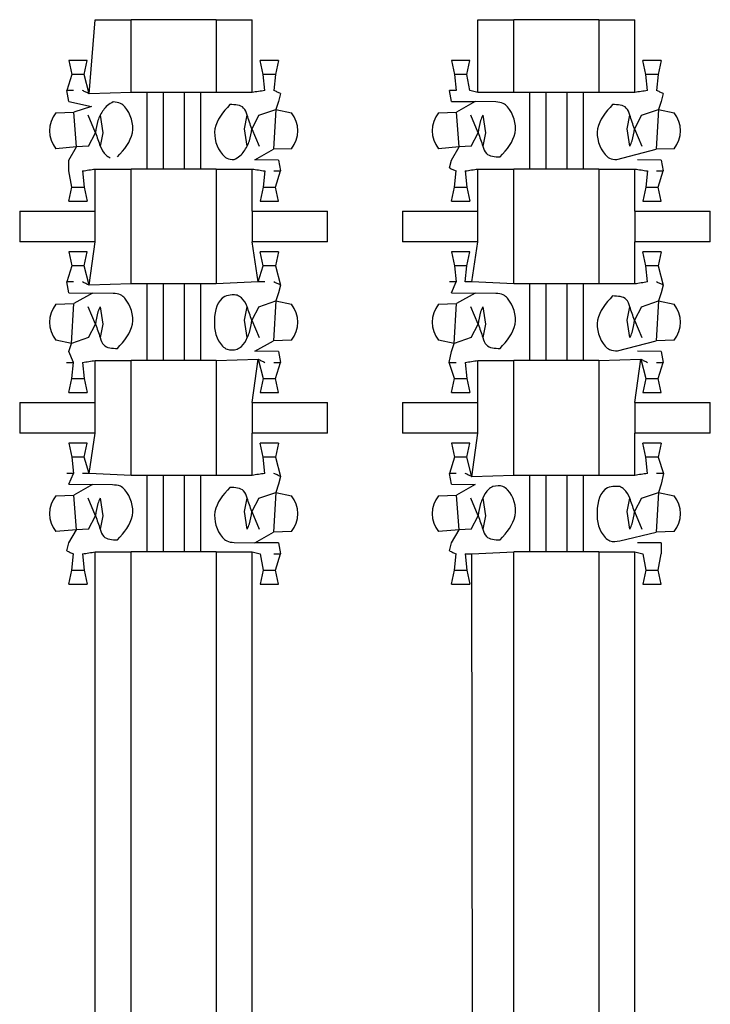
# Model space of a CAD drawing. Header units: millimetres. Extents: x 618 to 1482, y 17 to 575.
# Tile 76 of 90: x 988.89 to 992.33, y 363.22 to 368.12. Entities that reach past the tile are written whole.
import ezdxf

# ---------------------------------------------------------------- set-up
doc = ezdxf.new("R2010")
doc.units = ezdxf.units.MM

# ---------------------------------------------------------------- blocks, each defined once
blk = doc.blocks.new('cu_bee7s_cca__41', base_point=(1238.7621, 264.915))
at = {"color": 124, "linetype": 'Continuous'}
for p, q in [((1318.9804, 490.3298), (1319.0198, 490.8213)), ((1319.2584, 490.3387), (1319.2584, 490.8213)), ((1319.8225, 490.8213), (1319.8225, 490.3387)), ((1320.0612, 490.3387), (1320.0612, 490.8213)), ((1321.5598, 490.3387), (1321.5598, 490.8213)), ((1321.7984, 490.3387), (1321.7984, 490.8213)), ((1322.3625, 490.8213), (1322.3625, 490.3387)), ((1322.6012, 490.3387), (1322.6012, 490.8213)), ((1318.9464, 490.4585), (1318.8646, 490.4588)), ((1320.2164, 490.4588), (1320.1345, 490.4585)), ((1321.4864, 490.4585), (1321.4046, 490.4588)), ((1322.7564, 490.4588), (1322.6745, 490.4585)), ((1319.4706, 490.3387), (1319.4706, 489.8307)), ((1319.6103, 490.3387), (1319.6103, 489.8307)), ((1322.0106, 490.3387), (1322.0106, 489.8307)), ((1322.1503, 490.3387), (1322.1503, 489.8307)), ((1318.8956, 489.9782), (1318.8779, 490.2077)), ((1320.2184, 490.2258), (1320.2031, 489.9617)), ((1321.4356, 489.9782), (1321.4179, 490.2077)), ((1322.7584, 490.2258), (1322.7431, 489.9617)), ((1319.0198, 489.5513), (1319.0198, 489.8307)), ((1319.2584, 489.0687), (1319.2584, 489.8307)), ((1319.8225, 489.8307), (1319.8225, 489.0687)), ((1320.0612, 489.5513), (1320.0612, 489.8307)), ((1321.5598, 489.5513), (1321.5598, 489.8307)), ((1321.7984, 489.0687), (1321.7984, 489.8307)), ((1322.3625, 489.8307), (1322.3625, 489.0687)), ((1322.6012, 489.5513), (1322.6012, 489.8307)), ((1318.8646, 489.7106), (1318.9464, 489.7109)), ((1320.1345, 489.7109), (1320.2164, 489.7106)), ((1321.4046, 489.7106), (1321.4864, 489.7109)), ((1322.6745, 489.7109), (1322.7564, 489.7106)), ((1318.5184, 489.5513), (1318.5184, 489.3481)), ((1319.0198, 489.3481), (1319.0198, 489.5513)), ((1320.0612, 489.5513), (1320.0612, 489.3481)), ((1320.5626, 489.3481), (1320.5626, 489.5513)), ((1321.0584, 489.5513), (1321.0584, 489.3481)), ((1321.5598, 489.3481), (1321.5598, 489.5513)), ((1322.6012, 489.5513), (1322.6012, 489.3481)), ((1323.1026, 489.3481), (1323.1026, 489.5513)), ((1318.9804, 489.0598), (1319.0198, 489.3481)), ((1320.1005, 489.0814), (1320.0612, 489.3481)), ((1321.5204, 489.0814), (1321.5598, 489.3481)), ((1322.6012, 489.0687), (1322.6012, 489.3481)), ((1318.9464, 489.1885), (1318.8646, 489.1888)), ((1320.2164, 489.1888), (1320.1345, 489.1885)), ((1321.4864, 489.1885), (1321.4046, 489.1888)), ((1322.7564, 489.1888), (1322.6745, 489.1885)), ((1319.4706, 489.0687), (1319.4706, 488.5607)), ((1319.6103, 489.0687), (1319.6103, 488.5607)), ((1322.0106, 489.0687), (1322.0106, 488.5607)), ((1322.1503, 489.0687), (1322.1503, 488.5607)), ((1318.8626, 488.6736), (1318.8779, 488.9377)), ((1320.2184, 488.9558), (1320.2031, 488.6917)), ((1321.4026, 488.6736), (1321.4179, 488.9377)), ((1322.7584, 488.9558), (1322.7431, 488.6917)), ((1319.0198, 488.2813), (1319.0198, 488.5607)), ((1319.2584, 487.7987), (1319.2584, 488.5607)), ((1319.8225, 488.5607), (1319.8225, 487.7987)), ((1320.0612, 488.2813), (1320.1005, 488.5696)), ((1321.5598, 488.2813), (1321.5598, 488.5607)), ((1321.7984, 487.7987), (1321.7984, 488.5607)), ((1322.3625, 488.5607), (1322.3625, 487.7987)), ((1322.6012, 488.2813), (1322.6405, 488.5696)), ((1318.8646, 488.4406), (1318.9464, 488.4409)), ((1320.1345, 488.4409), (1320.2164, 488.4406)), ((1321.4046, 488.4406), (1321.4864, 488.4409)), ((1322.6745, 488.4409), (1322.7564, 488.4406)), ((1318.5184, 488.2813), (1318.5184, 488.0781)), ((1319.0198, 488.0781), (1319.0198, 488.2813)), ((1320.0612, 488.2813), (1320.0612, 488.0781)), ((1320.5626, 488.0781), (1320.5626, 488.2813)), ((1321.0584, 488.2813), (1321.0584, 488.0781)), ((1321.5598, 488.0781), (1321.5598, 488.2813)), ((1322.6012, 488.2813), (1322.6012, 488.0781)), ((1323.1026, 488.0781), (1323.1026, 488.2813)), ((1318.9804, 487.8114), (1319.0198, 488.0781)), ((1320.0612, 487.7987), (1320.0612, 488.0781)), ((1321.5204, 487.7898), (1321.5598, 488.0781)), ((1322.6012, 487.7987), (1322.6012, 488.0781)), ((1318.9464, 487.9185), (1318.8646, 487.9188)), ((1320.2164, 487.9188), (1320.1345, 487.9185)), ((1321.4864, 487.9185), (1321.4046, 487.9188)), ((1322.7564, 487.9188), (1322.6745, 487.9185)), ((1319.4706, 487.7987), (1319.4706, 487.2907)), ((1319.6103, 487.7987), (1319.6103, 487.2907)), ((1322.0106, 487.7987), (1322.0106, 487.2907)), ((1322.1503, 487.7987), (1322.1503, 487.2907)), ((1318.8956, 487.4382), (1318.8779, 487.6677)), ((1320.2184, 487.6858), (1320.2031, 487.4217)), ((1321.4356, 487.4382), (1321.4179, 487.6677)), ((1322.7584, 487.6858), (1322.7431, 487.4217)), ((1319.0198, 443.3487), (1319.0198, 487.2907)), ((1319.2584, 443.3487), (1319.2584, 487.2907)), ((1319.8225, 487.2907), (1319.8225, 443.3487)), ((1320.0612, 443.3487), (1320.0612, 487.2907)), ((1321.5598, 443.3487), (1321.5204, 487.278)), ((1321.7984, 443.3487), (1321.7984, 487.2907)), ((1322.3625, 487.2907), (1322.3625, 443.3487)), ((1322.6012, 443.3487), (1322.6012, 487.2907)), ((1318.8646, 487.1706), (1318.9464, 487.1709)), ((1320.1345, 487.1709), (1320.2164, 487.1706)), ((1321.4046, 487.1706), (1321.4864, 487.1709)), ((1322.6745, 487.1709), (1322.7564, 487.1706))]:
    blk.add_line(p, q, dxfattribs=at)
at = {"color": 7, "linetype": 'Continuous'}
for p, q in [((1319.0198, 490.8213), (1319.2584, 490.8213)), ((1319.8225, 490.8213), (1319.2584, 490.8213)), ((1319.8225, 490.8213), (1320.0612, 490.8213)), ((1321.5598, 490.8213), (1321.7984, 490.8213)), ((1322.3625, 490.8213), (1321.7984, 490.8213)), ((1322.3625, 490.8213), (1322.6012, 490.8213)), ((1318.9669, 490.5515), (1318.8441, 490.5515)), ((1318.8441, 490.5515), (1318.8646, 490.4588)), ((1318.9464, 490.4585), (1318.9669, 490.5515)), ((1320.2369, 490.5515), (1320.1141, 490.5515)), ((1320.1345, 490.4585), (1320.1141, 490.5515)), ((1320.2369, 490.5515), (1320.2164, 490.4588)), ((1321.5069, 490.5515), (1321.3841, 490.5515)), ((1321.3841, 490.5515), (1321.4046, 490.4588)), ((1321.4864, 490.4585), (1321.5069, 490.5515)), ((1322.7769, 490.5515), (1322.6541, 490.5515)), ((1322.6745, 490.4585), (1322.6541, 490.5515)), ((1322.7769, 490.5515), (1322.7564, 490.4588)), ((1318.8646, 490.4588), (1318.8305, 490.3514)), ((1318.9804, 490.3298), (1318.9464, 490.4585)), ((1320.1453, 490.3514), (1320.1345, 490.4585)), ((1320.2164, 490.4588), (1320.2055, 490.3514)), ((1321.4046, 490.4588), (1321.4155, 490.3514)), ((1321.5069, 490.3514), (1321.4864, 490.4585)), ((1322.6853, 490.3514), (1322.6745, 490.4585)), ((1322.7564, 490.4588), (1322.7455, 490.3514)), ((1318.8454, 490.2794), (1318.8305, 490.3514)), ((1319.2584, 490.3387), (1318.9804, 490.3298)), ((1319.3614, 490.3387), (1319.2584, 490.3387)), ((1319.3614, 490.3387), (1319.3614, 489.8307)), ((1319.4706, 490.3387), (1319.3614, 490.3387)), ((1319.6103, 490.3387), (1319.4706, 490.3387)), ((1319.7195, 490.3387), (1319.6103, 490.3387)), ((1319.7195, 490.3387), (1319.7195, 489.8307)), ((1319.8225, 490.3387), (1319.7195, 490.3387)), ((1320.0612, 490.3387), (1319.8225, 490.3387)), ((1320.2504, 490.3313), (1320.2356, 490.2794)), ((1321.3854, 490.2794), (1321.3705, 490.3514)), ((1321.5598, 490.3387), (1321.5069, 490.3514)), ((1321.7984, 490.3387), (1321.5598, 490.3387)), ((1321.9014, 490.3387), (1321.7984, 490.3387)), ((1321.9014, 490.3387), (1321.9014, 489.8307)), ((1322.0106, 490.3387), (1321.9014, 490.3387)), ((1322.1503, 490.3387), (1322.0106, 490.3387)), ((1322.2595, 490.3387), (1322.1503, 490.3387)), ((1322.2595, 490.3387), (1322.2595, 489.8307)), ((1322.3625, 490.3387), (1322.2595, 490.3387)), ((1322.6012, 490.3387), (1322.3625, 490.3387)), ((1322.7904, 490.3313), (1322.7756, 490.2794)), ((1318.8454, 490.2794), (1318.9954, 490.2445)), ((1318.9954, 490.2445), (1318.8779, 490.2077)), ((1320.2356, 490.2794), (1320.2184, 490.2258)), ((1321.3854, 490.2794), (1321.5406, 490.2778)), ((1321.5406, 490.2778), (1321.4179, 490.2077)), ((1321.6796, 490.2755), (1321.5406, 490.2778)), ((1322.7756, 490.2794), (1322.7584, 490.2258)), ((1318.7578, 490.2037), (1318.8779, 490.2077)), ((1319.0222, 490.0712), (1318.9738, 490.1871)), ((1319.0525, 490.1871), (1319.07, 490.0712)), ((1320.011, 490.0982), (1320.0285, 490.1871)), ((1320.1067, 490.1871), (1320.0588, 490.0982)), ((1320.1067, 490.1871), (1320.2184, 490.2258)), ((1320.2184, 490.2258), (1320.3223, 490.2037)), ((1321.2978, 490.2037), (1321.4179, 490.2077)), ((1321.5622, 490.0712), (1321.5138, 490.1871)), ((1321.5925, 490.1871), (1321.61, 490.0712)), ((1322.551, 490.0982), (1322.5685, 490.1871)), ((1322.6467, 490.1871), (1322.5988, 490.0982)), ((1322.6467, 490.1871), (1322.7584, 490.2258)), ((1322.7584, 490.2258), (1322.8623, 490.2037)), ((1318.9743, 489.9823), (1319.0222, 490.0712)), ((1319.07, 490.0712), (1319.0525, 489.9823)), ((1320.0285, 489.9823), (1320.011, 490.0982)), ((1320.0588, 490.0982), (1320.1071, 489.9823)), ((1321.5143, 489.9823), (1321.5622, 490.0712)), ((1321.61, 490.0712), (1321.5925, 489.9823)), ((1322.5685, 489.9823), (1322.551, 490.0982)), ((1322.5988, 490.0982), (1322.6471, 489.9823)), ((1318.8956, 489.9782), (1318.7587, 489.9657)), ((1318.8454, 489.8901), (1318.8956, 489.9782)), ((1318.9743, 489.9823), (1318.8956, 489.9782)), ((1321.4356, 489.9782), (1321.2987, 489.9657)), ((1321.3854, 489.8901), (1321.4356, 489.9782)), ((1321.5143, 489.9823), (1321.4356, 489.9782)), ((1320.0803, 489.8916), (1320.2031, 489.9617)), ((1320.3231, 489.9657), (1320.2031, 489.9617)), ((1322.4814, 489.8939), (1322.7431, 489.9617)), ((1322.8631, 489.9657), (1322.7431, 489.9617)), ((1318.8441, 489.818), (1318.8454, 489.8901)), ((1320.2356, 489.8901), (1320.0803, 489.8916)), ((1320.2356, 489.8901), (1320.2504, 489.818)), ((1321.3705, 489.8381), (1321.3854, 489.8901)), ((1322.7756, 489.8901), (1322.6203, 489.8916)), ((1322.7756, 489.8901), (1322.7904, 489.818)), ((1318.8646, 489.7106), (1318.8441, 489.818)), ((1318.9356, 489.818), (1318.9464, 489.7109)), ((1319.0198, 489.8307), (1319.2584, 489.8307)), ((1319.3614, 489.8307), (1319.2584, 489.8307)), ((1319.4706, 489.8307), (1319.3614, 489.8307)), ((1319.6103, 489.8307), (1319.4706, 489.8307)), ((1319.7195, 489.8307), (1319.6103, 489.8307)), ((1319.8225, 489.8307), (1319.7195, 489.8307)), ((1319.8225, 489.8307), (1320.0612, 489.8307)), ((1320.1453, 489.818), (1320.1345, 489.7109)), ((1320.2164, 489.7106), (1320.2504, 489.818)), ((1321.4046, 489.7106), (1321.4155, 489.818)), ((1321.4756, 489.818), (1321.4864, 489.7109)), ((1321.5598, 489.8307), (1321.7984, 489.8307)), ((1321.9014, 489.8307), (1321.7984, 489.8307)), ((1322.0106, 489.8307), (1321.9014, 489.8307)), ((1322.1503, 489.8307), (1322.0106, 489.8307)), ((1322.2595, 489.8307), (1322.1503, 489.8307)), ((1322.3625, 489.8307), (1322.2595, 489.8307)), ((1322.3625, 489.8307), (1322.6012, 489.8307)), ((1322.6853, 489.818), (1322.6745, 489.7109)), ((1322.7564, 489.7106), (1322.7904, 489.818)), ((1318.8441, 489.6179), (1318.8646, 489.7106)), ((1318.9464, 489.7109), (1318.9669, 489.6179)), ((1320.1345, 489.7109), (1320.1141, 489.6179)), ((1320.2369, 489.6179), (1320.2164, 489.7106)), ((1321.3841, 489.6179), (1321.4046, 489.7106)), ((1321.4864, 489.7109), (1321.5069, 489.6179)), ((1322.6745, 489.7109), (1322.6541, 489.6179)), ((1322.7769, 489.6179), (1322.7564, 489.7106)), ((1318.8441, 489.6179), (1318.9669, 489.6179)), ((1320.1141, 489.6179), (1320.2369, 489.6179)), ((1321.3841, 489.6179), (1321.5069, 489.6179)), ((1322.6541, 489.6179), (1322.7769, 489.6179)), ((1318.5184, 489.5513), (1319.0198, 489.5513)), ((1320.0612, 489.5513), (1320.5626, 489.5513)), ((1321.0584, 489.5513), (1321.5598, 489.5513)), ((1322.6012, 489.5513), (1323.1026, 489.5513)), ((1319.0198, 489.3481), (1318.5184, 489.3481)), ((1320.5626, 489.3481), (1320.0612, 489.3481)), ((1321.5598, 489.3481), (1321.0584, 489.3481)), ((1323.1026, 489.3481), (1322.6012, 489.3481)), ((1318.9669, 489.2815), (1318.8441, 489.2815)), ((1318.8441, 489.2815), (1318.8646, 489.1888)), ((1318.9464, 489.1885), (1318.9669, 489.2815)), ((1320.2369, 489.2815), (1320.1141, 489.2815)), ((1320.1345, 489.1885), (1320.1141, 489.2815)), ((1320.2369, 489.2815), (1320.2164, 489.1888)), ((1321.5069, 489.2815), (1321.3841, 489.2815)), ((1321.3841, 489.2815), (1321.4046, 489.1888)), ((1321.4864, 489.1885), (1321.5069, 489.2815)), ((1322.7769, 489.2815), (1322.6541, 489.2815)), ((1322.6745, 489.1885), (1322.6541, 489.2815)), ((1322.7769, 489.2815), (1322.7564, 489.1888)), ((1318.8646, 489.1888), (1318.8305, 489.0814)), ((1318.9804, 489.0598), (1318.9464, 489.1885)), ((1320.1005, 489.0814), (1320.1345, 489.1885)), ((1320.2164, 489.1888), (1320.2504, 489.0613)), ((1321.4046, 489.1888), (1321.4155, 489.0814)), ((1321.4756, 489.0814), (1321.4864, 489.1885)), ((1322.6853, 489.0814), (1322.6745, 489.1885)), ((1322.7564, 489.1888), (1322.7904, 489.0613)), ((1318.8454, 489.0094), (1318.8305, 489.0814)), ((1319.2584, 489.0687), (1318.9804, 489.0598)), ((1319.3614, 489.0687), (1319.2584, 489.0687)), ((1319.3614, 489.0687), (1319.3614, 488.5607)), ((1319.4706, 489.0687), (1319.3614, 489.0687)), ((1319.6103, 489.0687), (1319.4706, 489.0687)), ((1319.7195, 489.0687), (1319.6103, 489.0687)), ((1319.7195, 489.0687), (1319.7195, 488.5607)), ((1319.8225, 489.0687), (1319.7195, 489.0687)), ((1320.1005, 489.0814), (1319.8225, 489.0687)), ((1321.3854, 489.0094), (1321.4155, 489.0814)), ((1321.7984, 489.0687), (1321.5204, 489.0814)), ((1321.9014, 489.0687), (1321.7984, 489.0687)), ((1321.9014, 489.0687), (1321.9014, 488.5607)), ((1322.0106, 489.0687), (1321.9014, 489.0687)), ((1322.1503, 489.0687), (1322.0106, 489.0687)), ((1322.2595, 489.0687), (1322.1503, 489.0687)), ((1322.2595, 489.0687), (1322.2595, 488.5607)), ((1322.3625, 489.0687), (1322.2595, 489.0687)), ((1322.6012, 489.0687), (1322.3625, 489.0687)), ((1318.8454, 489.0094), (1319.0006, 489.0078)), ((1319.0006, 489.0078), (1318.8779, 488.9377)), ((1319.1396, 489.0055), (1319.0006, 489.0078)), ((1320.2356, 489.0094), (1320.2184, 488.9558)), ((1320.2504, 489.0613), (1320.2356, 489.0094)), ((1321.3854, 489.0094), (1321.5406, 489.0078)), ((1321.5406, 489.0078), (1321.4179, 488.9377)), ((1321.6796, 489.0055), (1321.5406, 489.0078)), ((1322.7756, 489.0094), (1322.7584, 488.9558)), ((1322.7904, 489.0613), (1322.7756, 489.0094)), ((1318.7578, 488.9337), (1318.8779, 488.9377)), ((1320.1067, 488.9171), (1320.2184, 488.9558)), ((1320.2184, 488.9558), (1320.3223, 488.9337)), ((1321.2978, 488.9337), (1321.4179, 488.9377)), ((1322.6467, 488.9171), (1322.7584, 488.9558)), ((1322.7584, 488.9558), (1322.8623, 488.9337)), ((1319.0222, 488.8012), (1318.9738, 488.9171)), ((1319.0525, 488.9171), (1319.07, 488.8012)), ((1320.011, 488.8282), (1320.0285, 488.9171)), ((1320.1067, 488.9171), (1320.0588, 488.8282)), ((1321.5622, 488.8012), (1321.5138, 488.9171)), ((1321.5925, 488.9171), (1321.61, 488.8012)), ((1322.551, 488.8282), (1322.5685, 488.9171)), ((1322.6467, 488.9171), (1322.5988, 488.8282)), ((1320.0285, 488.7123), (1320.011, 488.8282)), ((1320.0588, 488.8282), (1320.1071, 488.7123)), ((1322.5685, 488.7123), (1322.551, 488.8282)), ((1322.5988, 488.8282), (1322.6471, 488.7123)), ((1318.9743, 488.7123), (1319.0222, 488.8012)), ((1319.07, 488.8012), (1319.0525, 488.7123)), ((1321.5143, 488.7123), (1321.5622, 488.8012)), ((1321.61, 488.8012), (1321.5925, 488.7123)), ((1318.8626, 488.6736), (1318.7587, 488.6957)), ((1318.8454, 488.6201), (1318.8626, 488.6736)), ((1318.9743, 488.7123), (1318.8626, 488.6736)), ((1320.0803, 488.6216), (1320.2031, 488.6917)), ((1320.3231, 488.6957), (1320.2031, 488.6917)), ((1321.4026, 488.6736), (1321.2987, 488.6957)), ((1321.3854, 488.6201), (1321.4026, 488.6736)), ((1321.5143, 488.7123), (1321.4026, 488.6736)), ((1322.4859, 488.6245), (1322.7431, 488.6917)), ((1322.8631, 488.6957), (1322.7431, 488.6917)), ((1318.8755, 488.548), (1318.8454, 488.6201)), ((1320.2356, 488.6201), (1320.0803, 488.6216)), ((1320.2356, 488.6201), (1320.2504, 488.548)), ((1321.37, 488.548), (1321.3854, 488.6201)), ((1322.7756, 488.6201), (1322.6203, 488.6216)), ((1322.7756, 488.6201), (1322.7904, 488.548)), ((1318.8646, 488.4406), (1318.8755, 488.548)), ((1318.9356, 488.548), (1318.9464, 488.4409)), ((1319.0198, 488.5607), (1319.2584, 488.5607)), ((1319.3614, 488.5607), (1319.2584, 488.5607)), ((1319.4706, 488.5607), (1319.3614, 488.5607)), ((1319.6103, 488.5607), (1319.4706, 488.5607)), ((1319.7195, 488.5607), (1319.6103, 488.5607)), ((1319.8225, 488.5607), (1319.7195, 488.5607)), ((1319.8225, 488.5607), (1320.1005, 488.5696)), ((1320.1005, 488.5696), (1320.1345, 488.4409)), ((1320.2164, 488.4406), (1320.2504, 488.548)), ((1321.4046, 488.4406), (1321.37, 488.548)), ((1321.4756, 488.548), (1321.4864, 488.4409)), ((1321.5598, 488.5607), (1321.7984, 488.5607)), ((1321.9014, 488.5607), (1321.7984, 488.5607)), ((1322.0106, 488.5607), (1321.9014, 488.5607)), ((1322.1503, 488.5607), (1322.0106, 488.5607)), ((1322.2595, 488.5607), (1322.1503, 488.5607)), ((1322.3625, 488.5607), (1322.2595, 488.5607)), ((1322.3625, 488.5607), (1322.6405, 488.5696)), ((1322.6405, 488.5696), (1322.6745, 488.4409)), ((1322.7564, 488.4406), (1322.7904, 488.548)), ((1318.8441, 488.3479), (1318.8646, 488.4406)), ((1318.9464, 488.4409), (1318.9669, 488.3479)), ((1320.1345, 488.4409), (1320.1141, 488.3479)), ((1320.2369, 488.3479), (1320.2164, 488.4406)), ((1321.3841, 488.3479), (1321.4046, 488.4406)), ((1321.4864, 488.4409), (1321.5069, 488.3479)), ((1322.6745, 488.4409), (1322.6541, 488.3479)), ((1322.7769, 488.3479), (1322.7564, 488.4406)), ((1318.8441, 488.3479), (1318.9669, 488.3479)), ((1320.1141, 488.3479), (1320.2369, 488.3479)), ((1321.3841, 488.3479), (1321.5069, 488.3479)), ((1322.6541, 488.3479), (1322.7769, 488.3479)), ((1318.5184, 488.2813), (1319.0198, 488.2813)), ((1320.0612, 488.2813), (1320.5626, 488.2813)), ((1321.0584, 488.2813), (1321.5598, 488.2813)), ((1322.6012, 488.2813), (1323.1026, 488.2813)), ((1319.0198, 488.0781), (1318.5184, 488.0781)), ((1320.5626, 488.0781), (1320.0612, 488.0781)), ((1321.5598, 488.0781), (1321.0584, 488.0781)), ((1323.1026, 488.0781), (1322.6012, 488.0781)), ((1318.9669, 488.0115), (1318.8441, 488.0115)), ((1318.8441, 488.0115), (1318.8646, 487.9188)), ((1318.9464, 487.9185), (1318.9669, 488.0115)), ((1320.2369, 488.0115), (1320.1141, 488.0115)), ((1320.1345, 487.9185), (1320.1141, 488.0115)), ((1320.2369, 488.0115), (1320.2164, 487.9188)), ((1321.5069, 488.0115), (1321.3841, 488.0115)), ((1321.3841, 488.0115), (1321.4046, 487.9188)), ((1321.4864, 487.9185), (1321.5069, 488.0115)), ((1322.7769, 488.0115), (1322.6541, 488.0115)), ((1322.6745, 487.9185), (1322.6541, 488.0115)), ((1322.7769, 488.0115), (1322.7564, 487.9188)), ((1318.8646, 487.9188), (1318.8755, 487.8114)), ((1318.9804, 487.8114), (1318.9464, 487.9185)), ((1320.1453, 487.8114), (1320.1345, 487.9185)), ((1320.2164, 487.9188), (1320.2504, 487.7913)), ((1321.4046, 487.9188), (1321.3705, 487.8114)), ((1321.5204, 487.7898), (1321.4864, 487.9185)), ((1322.6853, 487.8114), (1322.6745, 487.9185)), ((1322.7564, 487.9188), (1322.7909, 487.8114)), ((1318.8454, 487.7394), (1318.8755, 487.8114)), ((1319.2584, 487.7987), (1318.9804, 487.8114)), ((1319.3614, 487.7987), (1319.2584, 487.7987)), ((1319.3614, 487.7987), (1319.3614, 487.2907)), ((1319.4706, 487.7987), (1319.3614, 487.7987)), ((1319.6103, 487.7987), (1319.4706, 487.7987)), ((1319.7195, 487.7987), (1319.6103, 487.7987)), ((1319.7195, 487.7987), (1319.7195, 487.2907)), ((1319.8225, 487.7987), (1319.7195, 487.7987)), ((1320.0612, 487.7987), (1319.8225, 487.7987)), ((1320.2504, 487.7913), (1320.2356, 487.7394)), ((1321.3854, 487.7394), (1321.3705, 487.8114)), ((1321.7984, 487.7987), (1321.5204, 487.7898)), ((1321.9014, 487.7987), (1321.7984, 487.7987)), ((1321.9014, 487.7987), (1321.9014, 487.2907)), ((1322.0106, 487.7987), (1321.9014, 487.7987)), ((1322.1503, 487.7987), (1322.0106, 487.7987)), ((1322.2595, 487.7987), (1322.1503, 487.7987)), ((1322.2595, 487.7987), (1322.2595, 487.2907)), ((1322.3625, 487.7987), (1322.2595, 487.7987)), ((1322.6012, 487.7987), (1322.3625, 487.7987)), ((1322.7909, 487.8114), (1322.7756, 487.7394)), ((1318.8454, 487.7394), (1319.0006, 487.7378)), ((1319.0006, 487.7378), (1318.8779, 487.6677)), ((1319.1351, 487.735), (1319.0006, 487.7378)), ((1320.2356, 487.7394), (1320.2184, 487.6858)), ((1321.3854, 487.7394), (1321.5406, 487.7378)), ((1321.5406, 487.7378), (1321.4179, 487.6677)), ((1322.7756, 487.7394), (1322.7584, 487.6858)), ((1318.7578, 487.6637), (1318.8779, 487.6677)), ((1319.0222, 487.5312), (1318.9738, 487.6471)), ((1319.0525, 487.6471), (1319.07, 487.5312)), ((1320.011, 487.5582), (1320.0285, 487.6471)), ((1320.1067, 487.6471), (1320.0588, 487.5582)), ((1320.1067, 487.6471), (1320.2184, 487.6858)), ((1320.2184, 487.6858), (1320.3223, 487.6637)), ((1321.2978, 487.6637), (1321.4179, 487.6677)), ((1321.5622, 487.5312), (1321.5138, 487.6471)), ((1321.5925, 487.6471), (1321.61, 487.5312)), ((1322.551, 487.5582), (1322.5685, 487.6471)), ((1322.6467, 487.6471), (1322.5988, 487.5582)), ((1322.6467, 487.6471), (1322.7584, 487.6858)), ((1322.7584, 487.6858), (1322.8623, 487.6637)), ((1318.9743, 487.4423), (1319.0222, 487.5312)), ((1319.07, 487.5312), (1319.0525, 487.4423)), ((1320.0285, 487.4423), (1320.011, 487.5582)), ((1320.0588, 487.5582), (1320.1071, 487.4423)), ((1321.5143, 487.4423), (1321.5622, 487.5312)), ((1321.61, 487.5312), (1321.5925, 487.4423)), ((1322.5685, 487.4423), (1322.551, 487.5582)), ((1322.5988, 487.5582), (1322.6471, 487.4423)), ((1318.8956, 487.4382), (1318.7587, 487.4257)), ((1318.8454, 487.3501), (1318.8956, 487.4382)), ((1318.9743, 487.4423), (1318.8956, 487.4382)), ((1321.4356, 487.4382), (1321.2987, 487.4257)), ((1321.3854, 487.3501), (1321.4356, 487.4382)), ((1321.5143, 487.4423), (1321.4356, 487.4382)), ((1320.0803, 487.3516), (1320.2031, 487.4217)), ((1320.3231, 487.4257), (1320.2031, 487.4217)), ((1322.5019, 487.3649), (1322.7431, 487.4217)), ((1322.8631, 487.4257), (1322.7431, 487.4217)), ((1318.8305, 487.2981), (1318.8454, 487.3501)), ((1319.9414, 487.3539), (1320.0803, 487.3516)), ((1320.2356, 487.3501), (1320.0803, 487.3516)), ((1320.2356, 487.3501), (1320.2504, 487.278)), ((1321.3705, 487.2981), (1321.3854, 487.3501)), ((1322.7756, 487.3501), (1322.6203, 487.3516)), ((1322.7756, 487.3501), (1322.7769, 487.278)), ((1318.8646, 487.1706), (1318.8755, 487.278)), ((1318.9356, 487.278), (1318.9464, 487.1709)), ((1319.0198, 487.2907), (1319.2584, 487.2907)), ((1319.3614, 487.2907), (1319.2584, 487.2907)), ((1319.4706, 487.2907), (1319.3614, 487.2907)), ((1319.6103, 487.2907), (1319.4706, 487.2907)), ((1319.7195, 487.2907), (1319.6103, 487.2907)), ((1319.8225, 487.2907), (1319.7195, 487.2907)), ((1319.8225, 487.2907), (1320.0612, 487.2907)), ((1320.0612, 487.2907), (1320.1141, 487.278)), ((1320.1141, 487.278), (1320.1345, 487.1709)), ((1320.2164, 487.1706), (1320.2504, 487.278)), ((1321.4046, 487.1706), (1321.4155, 487.278)), ((1321.4756, 487.278), (1321.4864, 487.1709)), ((1321.5204, 487.278), (1321.7984, 487.2907)), ((1321.9014, 487.2907), (1321.7984, 487.2907)), ((1322.0106, 487.2907), (1321.9014, 487.2907)), ((1322.1503, 487.2907), (1322.0106, 487.2907)), ((1322.2595, 487.2907), (1322.1503, 487.2907)), ((1322.3625, 487.2907), (1322.2595, 487.2907)), ((1322.3625, 487.2907), (1322.6012, 487.2907)), ((1322.6012, 487.2907), (1322.6541, 487.278)), ((1322.6541, 487.278), (1322.6745, 487.1709)), ((1322.7564, 487.1706), (1322.7769, 487.278)), ((1318.8441, 487.0779), (1318.8646, 487.1706)), ((1318.9464, 487.1709), (1318.9669, 487.0779)), ((1320.1345, 487.1709), (1320.1141, 487.0779)), ((1320.2369, 487.0779), (1320.2164, 487.1706)), ((1321.3841, 487.0779), (1321.4046, 487.1706)), ((1321.4864, 487.1709), (1321.5069, 487.0779)), ((1322.6745, 487.1709), (1322.6541, 487.0779)), ((1322.7769, 487.0779), (1322.7564, 487.1706)), ((1318.8441, 487.0779), (1318.9669, 487.0779)), ((1320.1141, 487.0779), (1320.2369, 487.0779)), ((1321.3841, 487.0779), (1321.5069, 487.0779)), ((1322.6541, 487.0779), (1322.7769, 487.0779))]:
    blk.add_line(p, q, dxfattribs=at)
for centre, start, end in [((1318.907, 490.0852), 141.53658, 218.85713), ((1320.174, 490.0842), 321.53658, 38.85713), ((1321.447, 490.0852), 141.53658, 218.85713), ((1322.714, 490.0842), 321.53658, 38.85713), ((1318.907, 488.8152), 141.53658, 218.85713), ((1320.174, 488.8142), 321.53658, 38.85713), ((1321.447, 488.8152), 141.53658, 218.85713), ((1322.714, 488.8142), 321.53658, 38.85713), ((1318.907, 487.5452), 141.53658, 218.85713), ((1320.174, 487.5442), 321.53658, 38.85713), ((1321.447, 487.5452), 141.53658, 218.85713), ((1322.714, 487.5442), 321.53658, 38.85713)]:
    blk.add_arc(centre, 0.1905, start, end, dxfattribs=at)
for points in [[(1318.8755, 490.3514), (1318.868, 490.3514), (1318.853, 490.3514), (1318.838, 490.3514), (1318.8305, 490.3514)], [(1318.9804, 490.3298), (1318.9729, 490.3334), (1318.958, 490.3406), (1318.9431, 490.3478), (1318.9356, 490.3514)], [(1320.1453, 490.3514), (1320.1313, 490.3493), (1320.1033, 490.3451), (1320.0752, 490.3408), (1320.0612, 490.3387)], [(1320.2504, 490.3313), (1320.2429, 490.3347), (1320.2279, 490.3414), (1320.213, 490.3481), (1320.2055, 490.3514)], [(1321.4155, 490.3514), (1321.408, 490.3514), (1321.393, 490.3514), (1321.378, 490.3514), (1321.3705, 490.3514)], [(1322.6853, 490.3514), (1322.6713, 490.3493), (1322.6433, 490.3451), (1322.6152, 490.3408), (1322.6012, 490.3387)], [(1322.7904, 490.3313), (1322.7829, 490.3347), (1322.7679, 490.3414), (1322.753, 490.3481), (1322.7455, 490.3514)], [(1320.0588, 490.0982), (1320.0537, 490.113), (1320.0436, 490.1427), (1320.0335, 490.1723), (1320.0285, 490.1871)], [(1322.5988, 490.0982), (1322.5937, 490.113), (1322.5836, 490.1427), (1322.5735, 490.1723), (1322.5685, 490.1871)], [(1319.0222, 490.0712), (1319.0272, 490.0564), (1319.0373, 490.0268), (1319.0474, 489.9971), (1319.0525, 489.9823)], [(1321.5622, 490.0712), (1321.5672, 490.0564), (1321.5773, 490.0268), (1321.5874, 489.9971), (1321.5925, 489.9823)], [(1318.9356, 489.818), (1318.9496, 489.8201), (1318.9777, 489.8244), (1319.0057, 489.8286), (1319.0198, 489.8307)], [(1320.0612, 489.8307), (1320.0752, 489.8286), (1320.1033, 489.8244), (1320.1313, 489.8201), (1320.1453, 489.818)], [(1320.2055, 489.818), (1320.213, 489.818), (1320.2279, 489.818), (1320.2429, 489.818), (1320.2504, 489.818)], [(1321.3705, 489.8381), (1321.378, 489.8348), (1321.393, 489.8281), (1321.408, 489.8214), (1321.4155, 489.818)], [(1321.4756, 489.818), (1321.4896, 489.8201), (1321.5177, 489.8244), (1321.5457, 489.8286), (1321.5598, 489.8307)], [(1322.6012, 489.8307), (1322.6152, 489.8286), (1322.6433, 489.8244), (1322.6713, 489.8201), (1322.6853, 489.818)], [(1322.7455, 489.818), (1322.753, 489.818), (1322.7679, 489.818), (1322.7829, 489.818), (1322.7904, 489.818)], [(1318.8755, 489.0814), (1318.868, 489.0814), (1318.853, 489.0814), (1318.838, 489.0814), (1318.8305, 489.0814)], [(1318.9804, 489.0598), (1318.9729, 489.0634), (1318.958, 489.0706), (1318.9431, 489.0778), (1318.9356, 489.0814)], [(1320.1453, 489.0814), (1320.1379, 489.0814), (1320.1229, 489.0814), (1320.108, 489.0814), (1320.1005, 489.0814)], [(1320.2504, 489.0613), (1320.2429, 489.0647), (1320.2279, 489.0714), (1320.213, 489.0781), (1320.2055, 489.0814)], [(1321.4155, 489.0814), (1321.408, 489.0814), (1321.393, 489.0814), (1321.378, 489.0814), (1321.3705, 489.0814)], [(1321.5204, 489.0814), (1321.5129, 489.0814), (1321.498, 489.0814), (1321.4831, 489.0814), (1321.4756, 489.0814)], [(1322.6853, 489.0814), (1322.6713, 489.0793), (1322.6433, 489.0751), (1322.6152, 489.0708), (1322.6012, 489.0687)], [(1322.7904, 489.0613), (1322.7829, 489.0647), (1322.7679, 489.0714), (1322.753, 489.0781), (1322.7455, 489.0814)], [(1320.0588, 488.8282), (1320.0537, 488.843), (1320.0436, 488.8727), (1320.0335, 488.9023), (1320.0285, 488.9171)], [(1322.5988, 488.8282), (1322.5937, 488.843), (1322.5836, 488.8727), (1322.5735, 488.9023), (1322.5685, 488.9171)], [(1319.0222, 488.8012), (1319.0272, 488.7864), (1319.0373, 488.7568), (1319.0474, 488.7271), (1319.0525, 488.7123)], [(1321.5622, 488.8012), (1321.5672, 488.7864), (1321.5773, 488.7568), (1321.5874, 488.7271), (1321.5925, 488.7123)], [(1318.83, 488.548), (1318.8376, 488.548), (1318.8528, 488.548), (1318.8679, 488.548), (1318.8755, 488.548)], [(1318.9356, 488.548), (1318.9496, 488.5501), (1318.9777, 488.5544), (1319.0057, 488.5586), (1319.0198, 488.5607)], [(1320.1005, 488.5696), (1320.108, 488.566), (1320.1229, 488.5588), (1320.1379, 488.5516), (1320.1453, 488.548)], [(1320.2055, 488.548), (1320.213, 488.548), (1320.2279, 488.548), (1320.2429, 488.548), (1320.2504, 488.548)], [(1321.37, 488.548), (1321.3776, 488.548), (1321.3928, 488.548), (1321.4079, 488.548), (1321.4155, 488.548)], [(1321.4756, 488.548), (1321.4896, 488.5501), (1321.5177, 488.5544), (1321.5457, 488.5586), (1321.5598, 488.5607)], [(1322.6405, 488.5696), (1322.648, 488.566), (1322.6629, 488.5588), (1322.6779, 488.5516), (1322.6853, 488.548)], [(1322.7455, 488.548), (1322.753, 488.548), (1322.7679, 488.548), (1322.7829, 488.548), (1322.7904, 488.548)], [(1318.8755, 487.8114), (1318.868, 487.8114), (1318.853, 487.8114), (1318.838, 487.8114), (1318.8305, 487.8114)], [(1318.9804, 487.8114), (1318.9729, 487.8114), (1318.958, 487.8114), (1318.9431, 487.8114), (1318.9356, 487.8114)], [(1320.1453, 487.8114), (1320.1313, 487.8093), (1320.1033, 487.8051), (1320.0752, 487.8008), (1320.0612, 487.7987)], [(1320.2504, 487.7913), (1320.2429, 487.7947), (1320.2279, 487.8014), (1320.213, 487.8081), (1320.2055, 487.8114)], [(1321.4155, 487.8114), (1321.408, 487.8114), (1321.393, 487.8114), (1321.378, 487.8114), (1321.3705, 487.8114)], [(1321.5204, 487.7898), (1321.5129, 487.7934), (1321.498, 487.8006), (1321.4831, 487.8078), (1321.4756, 487.8114)], [(1322.6853, 487.8114), (1322.6713, 487.8093), (1322.6433, 487.8051), (1322.6152, 487.8008), (1322.6012, 487.7987)], [(1322.7909, 487.8114), (1322.7833, 487.8114), (1322.7682, 487.8114), (1322.7531, 487.8114), (1322.7455, 487.8114)], [(1320.0588, 487.5582), (1320.0537, 487.573), (1320.0436, 487.6027), (1320.0335, 487.6323), (1320.0285, 487.6471)], [(1322.5988, 487.5582), (1322.5937, 487.573), (1322.5836, 487.6027), (1322.5735, 487.6323), (1322.5685, 487.6471)], [(1319.0222, 487.5312), (1319.0272, 487.5164), (1319.0373, 487.4868), (1319.0474, 487.4571), (1319.0525, 487.4423)], [(1321.5622, 487.5312), (1321.5672, 487.5164), (1321.5773, 487.4868), (1321.5874, 487.4571), (1321.5925, 487.4423)], [(1318.8305, 487.2981), (1318.838, 487.2948), (1318.853, 487.2881), (1318.868, 487.2814), (1318.8755, 487.278)], [(1318.9356, 487.278), (1318.9496, 487.2801), (1318.9777, 487.2844), (1319.0057, 487.2886), (1319.0198, 487.2907)], [(1320.2055, 487.278), (1320.213, 487.278), (1320.2279, 487.278), (1320.2429, 487.278), (1320.2504, 487.278)], [(1321.3705, 487.2981), (1321.378, 487.2948), (1321.393, 487.2881), (1321.408, 487.2814), (1321.4155, 487.278)], [(1321.4756, 487.278), (1321.4831, 487.278), (1321.498, 487.278), (1321.5129, 487.278), (1321.5204, 487.278)]]:
    blk.add_open_spline(points, degree=3, dxfattribs=at)
for points, knots in [([(1319.1396, 490.2755), (1319.1259, 490.2683), (1319.0882, 490.2483), (1319.0664, 490.2109), (1319.0525, 490.1871)], [0, 0, 0, 0, 0.0457861, 0.1261433, 0.1261433, 0.1261433, 0.1261433]), ([(1319.1677, 489.9108), (1319.2116, 489.9608), (1319.2971, 490.0581), (1319.2529, 490.211), (1319.186, 490.2722), (1319.1567, 490.2743), (1319.1396, 490.2755)], [0, 0, 0, 0, 0.1887731, 0.3675248, 0.4031059, 0.4527416, 0.4527416, 0.4527416, 0.4527416]), ([(1319.9133, 490.2586), (1319.8694, 490.2087), (1319.7839, 490.1114), (1319.8281, 489.9584), (1319.8949, 489.8972), (1319.9243, 489.8951), (1319.9414, 489.8939)], [0, 0, 0, 0, 0.1887731, 0.3675248, 0.4031059, 0.4527416, 0.4527416, 0.4527416, 0.4527416]), ([(1320.0285, 490.1871), (1320.0223, 490.2053), (1320.0052, 490.2555), (1319.949, 490.2574), (1319.9133, 490.2586)], [0, 0, 0, 0, 0.0538489, 0.1481704, 0.1481704, 0.1481704, 0.1481704]), ([(1321.7077, 489.9108), (1321.7516, 489.9608), (1321.8371, 490.0581), (1321.7929, 490.211), (1321.726, 490.2722), (1321.6967, 490.2743), (1321.6796, 490.2755)], [0, 0, 0, 0, 0.1887731, 0.3675248, 0.4031059, 0.4527416, 0.4527416, 0.4527416, 0.4527416]), ([(1322.4533, 490.2586), (1322.4094, 490.2087), (1322.3239, 490.1114), (1322.3681, 489.9584), (1322.4349, 489.8972), (1322.4643, 489.8951), (1322.4814, 489.8939)], [0, 0, 0, 0, 0.1887731, 0.3675248, 0.4031059, 0.4527416, 0.4527416, 0.4527416, 0.4527416]), ([(1322.5685, 490.1871), (1322.5623, 490.2053), (1322.5452, 490.2555), (1322.489, 490.2574), (1322.4533, 490.2586)], [0, 0, 0, 0, 0.0538489, 0.1481704, 0.1481704, 0.1481704, 0.1481704]), ([(1319.0525, 490.1871), (1319.0472, 490.1757), (1319.0304, 490.1391), (1319.0255, 490.0989), (1319.0222, 490.0712)], [0, 0, 0, 0, 0.0375197, 0.1203421, 0.1203421, 0.1203421, 0.1203421]), ([(1321.5925, 490.1871), (1321.5872, 490.1757), (1321.5704, 490.1391), (1321.5655, 490.0989), (1321.5622, 490.0712)], [0, 0, 0, 0, 0.0375197, 0.1203421, 0.1203421, 0.1203421, 0.1203421]), ([(1320.0285, 489.9823), (1320.0337, 489.9937), (1320.0505, 490.0303), (1320.0554, 490.0705), (1320.0588, 490.0982)], [0, 0, 0, 0, 0.0375197, 0.1203421, 0.1203421, 0.1203421, 0.1203421]), ([(1322.5685, 489.9823), (1322.5737, 489.9937), (1322.5905, 490.0303), (1322.5954, 490.0705), (1322.5988, 490.0982)], [0, 0, 0, 0, 0.0375197, 0.1203421, 0.1203421, 0.1203421, 0.1203421]), ([(1319.0525, 489.9823), (1319.0629, 489.9607), (1319.0785, 489.9283), (1319.1089, 489.9107), (1319.119, 489.9049)], [0, 0, 0, 0, 0.0696375, 0.1039546, 0.1039546, 0.1039546, 0.1039546]), ([(1319.9414, 489.8939), (1319.9551, 489.9012), (1319.9928, 489.9211), (1320.0146, 489.9585), (1320.0285, 489.9823)], [0, 0, 0, 0, 0.0457861, 0.1261433, 0.1261433, 0.1261433, 0.1261433]), ([(1321.5925, 489.9823), (1321.5987, 489.9641), (1321.6158, 489.914), (1321.672, 489.912), (1321.7077, 489.9108)], [0, 0, 0, 0, 0.0538489, 0.1481704, 0.1481704, 0.1481704, 0.1481704]), ([(1319.1677, 488.6408), (1319.2116, 488.6908), (1319.2971, 488.7881), (1319.2529, 488.941), (1319.186, 489.0022), (1319.1567, 489.0043), (1319.1396, 489.0055)], [0, 0, 0, 0, 0.1887731, 0.3675248, 0.4031059, 0.4527416, 0.4527416, 0.4527416, 0.4527416]), ([(1321.7077, 488.6408), (1321.7516, 488.6908), (1321.8371, 488.7881), (1321.7929, 488.941), (1321.726, 489.0022), (1321.6967, 489.0043), (1321.6796, 489.0055)], [0, 0, 0, 0, 0.1887731, 0.3675248, 0.4031059, 0.4527416, 0.4527416, 0.4527416, 0.4527416]), ([(1319.9619, 488.9945), (1319.9509, 488.9952), (1319.9234, 488.9971), (1319.8343, 488.9818), (1319.7953, 488.8189), (1319.8246, 488.6864), (1319.9025, 488.6248), (1319.9387, 488.631), (1319.9619, 488.6349)], [0, 0, 0, 0, 0.0334485, 0.0831597, 0.255797, 0.4353733, 0.4721673, 0.5388293, 0.5388293, 0.5388293, 0.5388293]), ([(1320.0285, 488.9171), (1320.0181, 488.9388), (1320.0025, 488.9711), (1319.972, 488.9887), (1319.9619, 488.9945)], [0, 0, 0, 0, 0.0696375, 0.1039546, 0.1039546, 0.1039546, 0.1039546]), ([(1322.4533, 488.9886), (1322.4094, 488.9386), (1322.3239, 488.8413), (1322.3683, 488.688), (1322.4366, 488.6256), (1322.4678, 488.6249), (1322.4859, 488.6245)], [0, 0, 0, 0, 0.1887731, 0.3675248, 0.4050015, 0.4571963, 0.4571963, 0.4571963, 0.4571963]), ([(1322.5685, 488.9171), (1322.5623, 488.9353), (1322.5452, 488.9855), (1322.489, 488.9874), (1322.4533, 488.9886)], [0, 0, 0, 0, 0.0538489, 0.1481704, 0.1481704, 0.1481704, 0.1481704]), ([(1319.0525, 488.9171), (1319.0472, 488.9057), (1319.0304, 488.8691), (1319.0255, 488.8289), (1319.0222, 488.8012)], [0, 0, 0, 0, 0.0375197, 0.1203421, 0.1203421, 0.1203421, 0.1203421]), ([(1321.5925, 488.9171), (1321.5872, 488.9057), (1321.5704, 488.8691), (1321.5655, 488.8289), (1321.5622, 488.8012)], [0, 0, 0, 0, 0.0375197, 0.1203421, 0.1203421, 0.1203421, 0.1203421]), ([(1320.0285, 488.7123), (1320.0337, 488.7237), (1320.0505, 488.7603), (1320.0554, 488.8005), (1320.0588, 488.8282)], [0, 0, 0, 0, 0.0375197, 0.1203421, 0.1203421, 0.1203421, 0.1203421]), ([(1322.5685, 488.7123), (1322.5737, 488.7237), (1322.5905, 488.7603), (1322.5954, 488.8005), (1322.5988, 488.8282)], [0, 0, 0, 0, 0.0375197, 0.1203421, 0.1203421, 0.1203421, 0.1203421]), ([(1319.0525, 488.7123), (1319.0587, 488.6941), (1319.0758, 488.644), (1319.132, 488.642), (1319.1677, 488.6408)], [0, 0, 0, 0, 0.0538489, 0.1481704, 0.1481704, 0.1481704, 0.1481704]), ([(1319.9619, 488.6349), (1319.9721, 488.6406), (1320.0029, 488.6577), (1320.0182, 488.6904), (1320.0285, 488.7123)], [0, 0, 0, 0, 0.0341616, 0.1041337, 0.1041337, 0.1041337, 0.1041337]), ([(1321.5925, 488.7123), (1321.5987, 488.6941), (1321.6158, 488.644), (1321.672, 488.642), (1321.7077, 488.6408)], [0, 0, 0, 0, 0.0538489, 0.1481704, 0.1481704, 0.1481704, 0.1481704]), ([(1319.1677, 487.3708), (1319.2116, 487.4208), (1319.297, 487.5182), (1319.2527, 487.6715), (1319.1843, 487.7338), (1319.1532, 487.7346), (1319.1351, 487.735)], [0, 0, 0, 0, 0.1887731, 0.3675248, 0.4050015, 0.4571963, 0.4571963, 0.4571963, 0.4571963]), ([(1319.9133, 487.7186), (1319.8694, 487.6687), (1319.7839, 487.5714), (1319.8281, 487.4184), (1319.8949, 487.3572), (1319.9243, 487.3551), (1319.9414, 487.3539)], [0, 0, 0, 0, 0.1887731, 0.3675248, 0.4031059, 0.4527416, 0.4527416, 0.4527416, 0.4527416]), ([(1320.0285, 487.6471), (1320.0223, 487.6653), (1320.0052, 487.7155), (1319.949, 487.7174), (1319.9133, 487.7186)], [0, 0, 0, 0, 0.0538489, 0.1481704, 0.1481704, 0.1481704, 0.1481704]), ([(1321.659, 487.7245), (1321.6489, 487.7189), (1321.618, 487.7018), (1321.6027, 487.6691), (1321.5925, 487.6471)], [0, 0, 0, 0, 0.0341616, 0.1041337, 0.1041337, 0.1041337, 0.1041337]), ([(1321.7077, 487.3708), (1321.7512, 487.4204), (1321.8359, 487.5171), (1321.7957, 487.674), (1321.7185, 487.7345), (1321.6823, 487.7284), (1321.659, 487.7245)], [0, 0, 0, 0, 0.1887731, 0.3675248, 0.4043188, 0.4709808, 0.4709808, 0.4709808, 0.4709808]), ([(1322.5019, 487.7245), (1322.4909, 487.7252), (1322.4634, 487.7271), (1322.3743, 487.7119), (1322.3351, 487.5485), (1322.3652, 487.4168), (1322.4427, 487.3537), (1322.479, 487.3606), (1322.5019, 487.3649)], [0, 0, 0, 0, 0.0334485, 0.0831597, 0.255797, 0.4353733, 0.4736548, 0.5392712, 0.5392712, 0.5392712, 0.5392712]), ([(1322.5685, 487.6471), (1322.5581, 487.6688), (1322.5425, 487.7011), (1322.512, 487.7187), (1322.5019, 487.7245)], [0, 0, 0, 0, 0.0696375, 0.1039546, 0.1039546, 0.1039546, 0.1039546]), ([(1319.0525, 487.6471), (1319.0472, 487.6357), (1319.0304, 487.5991), (1319.0255, 487.5589), (1319.0222, 487.5312)], [0, 0, 0, 0, 0.0375197, 0.1203421, 0.1203421, 0.1203421, 0.1203421]), ([(1321.5925, 487.6471), (1321.5872, 487.6357), (1321.5704, 487.5991), (1321.5655, 487.5589), (1321.5622, 487.5312)], [0, 0, 0, 0, 0.0375197, 0.1203421, 0.1203421, 0.1203421, 0.1203421]), ([(1320.0285, 487.4423), (1320.0337, 487.4537), (1320.0505, 487.4903), (1320.0554, 487.5305), (1320.0588, 487.5582)], [0, 0, 0, 0, 0.0375197, 0.1203421, 0.1203421, 0.1203421, 0.1203421]), ([(1322.5685, 487.4423), (1322.5737, 487.4537), (1322.5905, 487.4903), (1322.5954, 487.5305), (1322.5988, 487.5582)], [0, 0, 0, 0, 0.0375197, 0.1203421, 0.1203421, 0.1203421, 0.1203421]), ([(1319.0525, 487.4423), (1319.0587, 487.4241), (1319.0758, 487.374), (1319.132, 487.372), (1319.1677, 487.3708)], [0, 0, 0, 0, 0.0538489, 0.1481704, 0.1481704, 0.1481704, 0.1481704]), ([(1321.5925, 487.4423), (1321.5987, 487.4241), (1321.6158, 487.374), (1321.672, 487.372), (1321.7077, 487.3708)], [0, 0, 0, 0, 0.0538489, 0.1481704, 0.1481704, 0.1481704, 0.1481704])]:
    blk.add_open_spline(points, degree=3, knots=knots, dxfattribs=at)
blk = doc.blocks.new('cu_ATCA-3671__43', base_point=(1219.8887, 250.575))
blk.add_blockref('cu_bee7s_cca__41', (1238.7621, 264.915))
blk = doc.blocks.new('FRONT1', base_point=(1393.5121, 426.04))
blk.add_blockref('cu_ATCA-3671__43', (1219.8887, 250.575))

msp = doc.modelspace()

# ---------------------------------------------------------------- block references
at = {"xscale": 0.75, "yscale": 0.75, "zscale": 0.75}
msp.add_blockref('FRONT1', (1045.1341, 319.53), dxfattribs=at)

doc.saveas('drawing.dxf')
